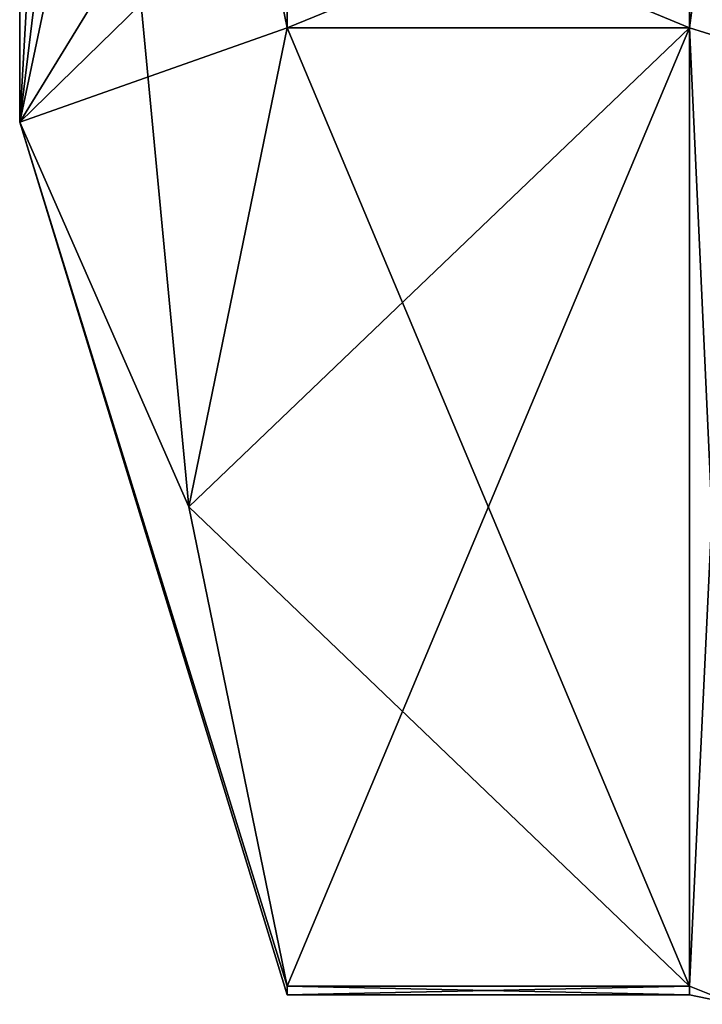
# Model space of a CAD drawing. Extents: x -23 to 700, y -1799 to -1.
# Tile 2 of 251: x -10 to -5, y -1790 to -1782. Entities that reach past the tile are written whole.
import ezdxf

# ---------------------------------------------------------------- set-up
doc = ezdxf.new("R2010")
doc.units = 0
doc.header["$LTSCALE"] = 54.754438
for name, color, linetype in [('1393', 7, 'CONTINUOUS'), ('1395', 7, 'CONTINUOUS'), ('1396', 7, 'CONTINUOUS'), ('1415', 7, 'CONTINUOUS'), ('1482', 7, 'CONTINUOUS'), ('1483', 7, 'CONTINUOUS'), ('1574', 7, 'CONTINUOUS'), ('1577', 7, 'CONTINUOUS'), ('1578', 7, 'CONTINUOUS'), ('1579', 7, 'CONTINUOUS')]:
    doc.layers.add(name, color=color, linetype=linetype)

msp = doc.modelspace()

# ---------------------------------------------------------------- linework, layer by layer
at = {"layer": '1393', "linetype": 'CONTINUOUS'}
for points in [[(-10.1, -1771.9993, 8.4499), (-10.1, -1780.45), (-10.1, -1782.8255, 6.2494), (-10.1, -1771.9993, 8.4499)], [(-10.1, -1772, 12.5), (-10.1, -1771.9993, 8.4499), (-10.1, -1782.8255, 6.2494), (-10.1, -1772, 12.5)], [(-10.1, -1772.0007, -8.4499), (-10.1, -1772, -12.5), (-10.1, -1782.8255, -6.2494), (-10.1, -1772.0007, -8.4499)], [(-10.1, -1780.45), (-10.1, -1772.0007, -8.4499), (-10.1, -1782.8255, -6.2494), (-10.1, -1780.45)], [(-10.1, -1782.8255, 6.2494), (-10.1, -1780.45), (-10.1, -1782.8255, -6.2494), (-10.1, -1782.8255, 6.2494)]]:
    msp.add_3dface(points, dxfattribs=at)
at = {"layer": '1395', "linetype": 'CONTINUOUS'}
for points in [[(-8.0232, -1782.093, -14.4185), (-4.9, -1789.5332, -1.5315), (-8.7857, -1785.8131, -7.975), (-8.0232, -1782.093, -14.4185)], [(-4.9, -1782.093, -14.4185), (-4.9, -1789.5332, -1.5315), (-8.0232, -1782.093, -14.4185), (-4.9, -1782.093, -14.4185)], [(-8.7857, -1785.8131, -7.975), (-4.9, -1789.5332, -1.5315), (-8.0232, -1789.5332, -1.5315), (-8.7857, -1785.8131, -7.975)]]:
    msp.add_3dface(points, dxfattribs=at)
at = {"layer": '1396', "linetype": 'CONTINUOUS'}
for points in [[(-8.0232, -1789.5332, 1.5315), (-4.9, -1782.093, 14.4185), (-8.7857, -1785.8131, 7.975), (-8.0232, -1789.5332, 1.5315)], [(-8.7857, -1785.8131, 7.975), (-4.9, -1782.093, 14.4185), (-8.0232, -1782.093, 14.4185), (-8.7857, -1785.8131, 7.975)], [(-4.9, -1789.5332, 1.5315), (-4.9, -1782.093, 14.4185), (-8.0232, -1789.5332, 1.5315), (-4.9, -1789.5332, 1.5315)]]:
    msp.add_3dface(points, dxfattribs=at)
at = {"layer": '1415', "linetype": 'CONTINUOUS'}
for points in [[(-10.1, -1782.8255, -6.2494), (-10.1, -1772, -12.5), (-8.7857, -1785.8131, -7.975), (-10.1, -1782.8255, -6.2494)], [(-10.1, -1772, -12.5), (-8.0232, -1782.093, -14.4185), (-8.7857, -1785.8131, -7.975), (-10.1, -1772, -12.5)], [(-8.0232, -1782.093, -14.4185), (-10.1, -1772, -12.5), (-8.0232, -1780.8, -15.242), (-8.0232, -1782.093, -14.4185)], [(-10.1, -1772, 12.5), (-10.1, -1782.8255, 6.2494), (-9.4827, -1772, 14.2402), (-10.1, -1772, 12.5)], [(-10.1, -1782.8255, 6.2494), (-8.5978, -1775.7083, 15.95), (-8.7857, -1772, 15.95), (-10.1, -1782.8255, 6.2494)], [(-10.1, -1782.8255, 6.2494), (-8.7857, -1772, 15.95), (-9.4827, -1772, 14.2402), (-10.1, -1782.8255, 6.2494)], [(-10.1, -1782.8255, 6.2494), (-8.0232, -1779.4403, 15.95), (-8.5978, -1775.7083, 15.95), (-10.1, -1782.8255, 6.2494)], [(-8.0232, -1779.4403, 15.95), (-10.1, -1782.8255, 6.2494), (-8.0232, -1780.8, 15.242), (-8.0232, -1779.4403, 15.95)], [(-10.1, -1782.8255, 6.2494), (-8.0232, -1782.093, 14.4185), (-8.0232, -1780.8, 15.242), (-10.1, -1782.8255, 6.2494)], [(-10.1, -1782.8255, 6.2494), (-8.7857, -1785.8131, 7.975), (-8.0232, -1782.093, 14.4185), (-10.1, -1782.8255, 6.2494)], [(-10.1, -1782.8255, 6.2494), (-10.1, -1782.8255, -6.2494), (-8.7857, -1785.8131, 7.975), (-10.1, -1782.8255, 6.2494)], [(-10.1, -1782.8255, -6.2494), (-8.7857, -1785.8131, -7.975), (-8.0232, -1789.5332, -1.5315), (-10.1, -1782.8255, -6.2494)], [(-10.1, -1782.8255, -6.2494), (-8.0232, -1789.5332, -1.5315), (-8.0232, -1789.6), (-10.1, -1782.8255, -6.2494)], [(-10.1, -1782.8255, -6.2494), (-8.0232, -1789.5332, 1.5315), (-8.7857, -1785.8131, 7.975), (-10.1, -1782.8255, -6.2494)], [(-8.0232, -1789.5332, 1.5315), (-10.1, -1782.8255, -6.2494), (-8.0232, -1789.6), (-8.0232, -1789.5332, 1.5315)]]:
    msp.add_3dface(points, dxfattribs=at)
at = {"layer": '1482', "linetype": 'CONTINUOUS'}
for points in [[(-4.9, -1789.5332, -1.5315), (-4.9, -1782.093, -14.4185), (-4.549, -1782.2017, -14.518), (-4.9, -1789.5332, -1.5315)], [(-4.549, -1789.6738, -1.5759), (-4.9, -1789.5332, -1.5315), (-4.549, -1782.2017, -14.518), (-4.549, -1789.6738, -1.5759)]]:
    msp.add_3dface(points, dxfattribs=at)
at = {"layer": '1483', "linetype": 'CONTINUOUS'}
for points in [[(-4.9, -1782.093, 14.4185), (-4.9, -1789.5332, 1.5315), (-4.549, -1789.6738, 1.5759), (-4.9, -1782.093, 14.4185)], [(-4.549, -1782.2017, 14.518), (-4.9, -1782.093, 14.4185), (-4.549, -1789.6738, 1.5759), (-4.549, -1782.2017, 14.518)]]:
    msp.add_3dface(points, dxfattribs=at)
at = {"layer": '1574', "linetype": 'CONTINUOUS'}
for points in [[(-4.9, -1782.093, -14.4185), (-8.0232, -1780.8, -15.242), (-4.9, -1780.7905, -15.2475), (-4.9, -1782.093, -14.4185)], [(-4.9, -1782.093, -14.4185), (-8.0232, -1782.093, -14.4185), (-8.0232, -1780.8, -15.242), (-4.9, -1782.093, -14.4185)], [(-8.0232, -1780.8, 15.242), (-8.0232, -1782.093, 14.4185), (-4.9, -1780.8189, 15.2311), (-8.0232, -1780.8, 15.242)], [(-8.0232, -1782.093, 14.4185), (-4.9, -1782.093, 14.4185), (-4.9, -1780.8189, 15.2311), (-8.0232, -1782.093, 14.4185)], [(-8.0232, -1789.5332, -1.5315), (-4.9, -1789.5332, -1.5315), (-4.9, -1789.6, 0.0102), (-8.0232, -1789.5332, -1.5315)], [(-8.0232, -1789.6), (-8.0232, -1789.5332, -1.5315), (-4.9, -1789.6, 0.0102), (-8.0232, -1789.6)], [(-4.9, -1789.5332, 1.5315), (-8.0232, -1789.5332, 1.5315), (-8.0232, -1789.6), (-4.9, -1789.5332, 1.5315)], [(-4.9, -1789.5332, 1.5315), (-8.0232, -1789.6), (-4.9, -1789.6, 0.0102), (-4.9, -1789.5332, 1.5315)]]:
    msp.add_3dface(points, dxfattribs=at)
at = {"layer": '1577', "linetype": 'CONTINUOUS'}
for points in [[(-4.9, -1782.093, -14.4185), (-4.9, -1780.7905, -15.2475), (-4.549, -1779.4721, -16.094), (-4.9, -1782.093, -14.4185)], [(-4.549, -1782.2017, -14.518), (-4.9, -1782.093, -14.4185), (-4.549, -1779.4721, -16.094), (-4.549, -1782.2017, -14.518)]]:
    msp.add_3dface(points, dxfattribs=at)
at = {"layer": '1578', "linetype": 'CONTINUOUS'}
for points in [[(-4.9, -1789.6, 0.0102), (-4.9, -1789.5332, -1.5315), (-4.549, -1789.6738, -1.5759), (-4.9, -1789.6, 0.0102)], [(-4.9, -1789.5332, 1.5315), (-4.9, -1789.6, 0.0102), (-4.549, -1789.6738, -1.5759), (-4.9, -1789.5332, 1.5315)], [(-4.549, -1789.6738, 1.5759), (-4.9, -1789.5332, 1.5315), (-4.549, -1789.6738, -1.5759), (-4.549, -1789.6738, 1.5759)]]:
    msp.add_3dface(points, dxfattribs=at)
at = {"layer": '1579', "linetype": 'CONTINUOUS'}
for points in [[(-4.9, -1779.4403, 15.95), (-4.9, -1780.8189, 15.2311), (-4.549, -1782.2017, 14.518), (-4.9, -1779.4403, 15.95)], [(-4.549, -1779.4721, 16.094), (-4.9, -1779.4403, 15.95), (-4.549, -1782.2017, 14.518), (-4.549, -1779.4721, 16.094)], [(-4.9, -1780.8189, 15.2311), (-4.9, -1782.093, 14.4185), (-4.549, -1782.2017, 14.518), (-4.9, -1780.8189, 15.2311)]]:
    msp.add_3dface(points, dxfattribs=at)

doc.saveas('drawing.dxf')
